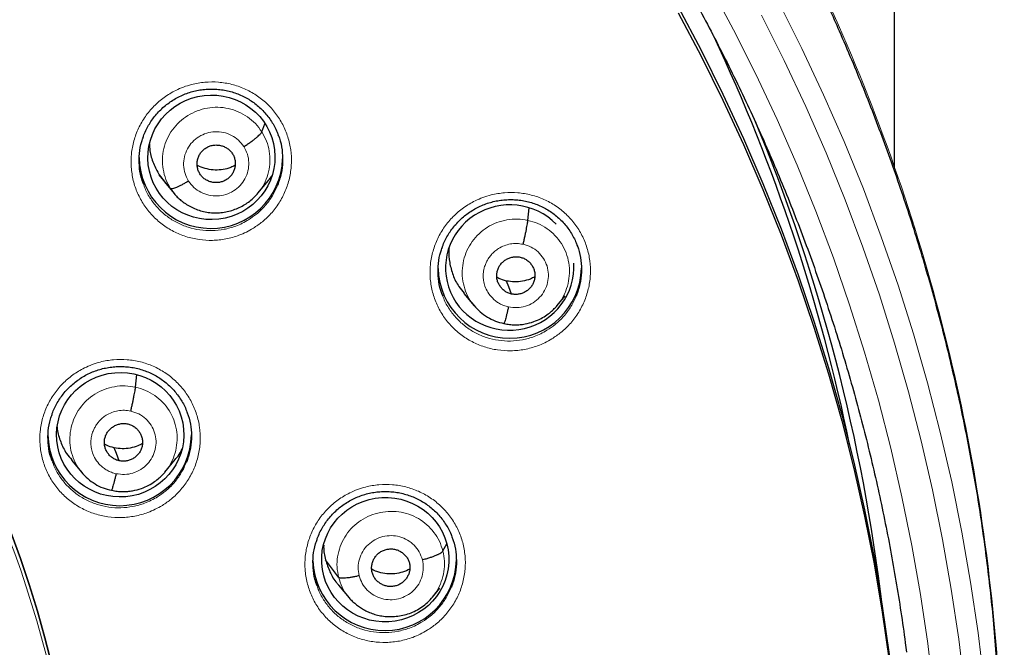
# Model space of a CAD drawing. Header units: millimetres. Extents: x 8 to 2230, y 12 to 2204.
# Tile 78 of 162: x 1101 to 1124, y 1878 to 1893. Entities that reach past the tile are written whole.
import ezdxf

# ---------------------------------------------------------------- set-up
doc = ezdxf.new("R2010")
doc.units = ezdxf.units.MM

msp = doc.modelspace()

# ---------------------------------------------------------------- linework, layer by layer
at = {"color": 7, "linetype": 'Continuous', "lineweight": 30}
for p, q in [((1121.38, 1889.705), (1121.38, 2044.663)), ((1106.391, 1890.531), (1106.467, 1890.718)), ((1103.962, 1889.514), (1104.081, 1889.361)), ((1104.231, 1889.188), (1103.962, 1889.514)), ((1104.075, 1889.356), (1104.322, 1889.062)), ((1106.3, 1889.078), (1106.547, 1889.376)), ((1112.698, 1888.436), (1112.724, 1888.733)), ((1111.179, 1886.707), (1111.425, 1886.413)), ((1113.393, 1886.423), (1113.58, 1886.649)), ((1113.397, 1886.435), (1113.389, 1886.427)), ((1103.4, 1884.486), (1103.427, 1884.783)), ((1101.882, 1882.759), (1102.128, 1882.465)), ((1104.096, 1882.474), (1104.342, 1882.77)), ((1104.1, 1882.486), (1104.092, 1882.478)), ((1110.683, 1880.608), (1110.772, 1880.773)), ((1108.212, 1879.984), (1107.904, 1880.4)), ((1109.006, 1880.1), (1109.006, 1880.1)), ((1108.213, 1879.794), (1108.46, 1879.499)), ((1110.433, 1879.511), (1110.612, 1879.728)), ((1108.463, 1879.502), (1108.449, 1879.517))]:
    msp.add_line(p, q, dxfattribs=at)
at = {"color": 252, "linetype": 'Continuous', "lineweight": 0}
msp.add_line((1104.324, 1889.069), (1104.231, 1889.188), dxfattribs=at)
at = {"color": 252, "linetype": 'Continuous', "lineweight": 0, "flags": 128}
for points in [[(1117.012, 1893.992), (1117.57, 1892.951), (1118.101, 1891.896), (1118.602, 1890.827), (1119.075, 1889.746), (1119.52, 1888.653), (1119.934, 1887.549), (1120.32, 1886.435), (1120.675, 1885.312), (1121.001, 1884.179), (1121.296, 1883.039), (1121.56, 1881.891), (1121.794, 1880.737), (1121.997, 1879.578), (1122.169, 1878.413), (1122.31, 1877.245), (1122.42, 1876.073), (1122.498, 1874.899), (1122.545, 1873.723), (1122.561, 1872.547), (1122.545, 1871.37), (1122.498, 1870.195), (1122.42, 1869.021), (1122.31, 1867.849)], [(1118.644, 1893.592), (1119.188, 1892.509), (1119.703, 1891.412), (1120.189, 1890.302), (1120.645, 1889.181), (1121.071, 1888.048), (1121.466, 1886.904), (1121.831, 1885.751), (1122.165, 1884.589), (1122.468, 1883.419), (1122.739, 1882.241), (1122.979, 1881.056), (1123.187, 1879.866), (1123.364, 1878.671), (1123.509, 1877.472), (1123.621, 1876.27), (1123.702, 1875.065), (1123.717, 1874.75)], [(1123.047, 1867.783), (1123.158, 1868.974), (1123.238, 1870.167), (1123.286, 1871.361), (1123.302, 1872.557), (1123.286, 1873.752), (1123.238, 1874.947), (1123.158, 1876.14), (1123.047, 1877.331), (1122.904, 1878.518), (1122.729, 1879.701), (1122.523, 1880.88), (1122.285, 1882.053), (1122.016, 1883.219), (1121.716, 1884.378), (1121.386, 1885.528), (1121.025, 1886.67), (1120.633, 1887.802), (1120.212, 1888.924), (1119.76, 1890.035), (1119.279, 1891.133), (1118.769, 1892.219), (1118.231, 1893.291)]]:
    msp.add_lwpolyline(points, dxfattribs=at)
at = {"color": 7, "linetype": 'Continuous', "lineweight": 30, "flags": 128}
for points in [[(1116.258, 1893.491), (1116.802, 1892.465), (1117.318, 1891.426), (1117.807, 1890.373), (1118.267, 1889.309), (1118.699, 1888.233), (1119.102, 1887.146), (1119.475, 1886.049), (1119.82, 1884.944), (1120.135, 1883.829), (1120.42, 1882.707), (1120.675, 1881.578), (1120.899, 1880.443), (1121.094, 1879.302), (1121.258, 1878.157), (1121.391, 1877.008), (1121.494, 1875.856), (1121.566, 1874.702), (1121.607, 1873.546), (1121.618, 1872.583)], [(1116.258, 1893.348), (1116.802, 1892.322), (1117.318, 1891.282), (1117.807, 1890.23), (1118.267, 1889.166), (1118.699, 1888.09), (1119.102, 1887.003), (1119.475, 1885.906), (1119.82, 1884.8), (1120.135, 1883.686), (1120.42, 1882.564), (1120.675, 1881.435), (1120.899, 1880.3), (1121.094, 1879.159), (1121.258, 1878.014), (1121.391, 1876.865), (1121.494, 1875.713), (1121.566, 1874.559), (1121.607, 1873.403), (1121.617, 1872.247), (1121.597, 1871.09), (1121.545, 1869.935), (1121.463, 1868.782), (1121.35, 1867.63)], [(1112.309, 1886.691), (1112.243, 1886.865), (1112.192, 1887)], [(1103.012, 1882.742), (1102.946, 1882.915), (1102.895, 1883.051)], [(1100.444, 1881.049), (1100.672, 1880.433), (1100.882, 1879.811), (1101.076, 1879.183), (1101.253, 1878.551), (1101.414, 1877.915), (1101.557, 1877.275), (1101.683, 1876.631), (1101.792, 1875.984), (1101.883, 1875.335), (1101.957, 1874.683), (1102.014, 1874.03), (1102.053, 1873.376), (1102.075, 1872.72), (1102.079, 1872.065), (1102.065, 1871.409), (1102.034, 1870.755), (1101.986, 1870.101), (1101.976, 1869.993)], [(1101.976, 1869.993), (1101.986, 1870.101), (1102.034, 1870.755), (1102.065, 1871.409), (1102.079, 1872.065), (1102.075, 1872.72), (1102.053, 1873.376), (1102.014, 1874.03), (1101.957, 1874.683), (1101.883, 1875.335), (1101.792, 1875.984), (1101.683, 1876.631), (1101.557, 1877.275), (1101.414, 1877.915), (1101.253, 1878.551), (1101.076, 1879.183), (1100.882, 1879.811), (1100.672, 1880.433), (1100.444, 1881.049)]]:
    msp.add_lwpolyline(points, dxfattribs=at)
at = {"color": 252, "linetype": 'Continuous', "lineweight": 0}
msp.add_arc((1076.617, 1871.857), 25.451, 359.0232, 180.9095, dxfattribs=at)
at = {"color": 7, "linetype": 'Continuous', "lineweight": 30}
for centre, radius, start, end in [((1078.167, 1874.463), 43.034, 11.6174, 25.2141), ((1078.24, 1874.197), 43.158, 6.7572, 22.5764), ((1105.186, 1889.946), 1.7, 180.845, 358.1699), ((1112.267, 1887.344), 1.7, 181.552, 358.5259), ((1103.025, 1883.38), 1.7, 180.8372, 359.1628), ((1109.303, 1880.423), 1.7, 181.7113, 359.1543)]:
    msp.add_arc(centre, radius, start, end, dxfattribs=at)
for centre, major_axis, ratio in [((1105.198, 1889.928), (1.496, 0.177), 0.978637), ((1103.037, 1883.36), (1.502, 0.134), 0.977463), ((1109.317, 1880.401), (1.506, 0.084), 0.97664)]:
    msp.add_ellipse(centre, major_axis=major_axis, ratio=ratio, dxfattribs=at)
for start_param, end_param in [(0.647239, 3.429873), (3.429873, 6.240031)]:
    msp.add_ellipse((1112.265, 1887.318), major_axis=(1.511, 0.172), ratio=0.975829, start_param=start_param, end_param=end_param, dxfattribs=at)
for points, knots in [([(1123.743, 1870.518), (1123.756, 1870.661), (1123.782, 1870.96), (1123.817, 1871.431), (1123.85, 1871.948), (1123.88, 1872.508), (1123.904, 1873.114), (1123.921, 1873.764), (1123.929, 1874.438), (1123.927, 1875.133), (1123.915, 1875.847), (1123.89, 1876.598), (1123.851, 1877.378), (1123.798, 1878.175), (1123.712, 1879.183), (1123.578, 1880.396), (1123.376, 1881.807), (1123.128, 1883.207), (1122.836, 1884.593), (1122.502, 1885.965), (1122.118, 1887.352), (1121.683, 1888.752), (1121.193, 1890.162), (1120.662, 1891.55), (1120.129, 1892.818), (1119.609, 1893.967), (1119.114, 1894.992), (1118.607, 1895.983), (1118.087, 1896.941), (1117.558, 1897.866), (1117.021, 1898.758), (1116.482, 1899.61), (1115.943, 1900.424), (1115.405, 1901.201), (1114.871, 1901.94), (1114.342, 1902.644), (1113.82, 1903.312), (1113.305, 1903.945), (1112.8, 1904.545), (1112.3, 1905.119), (1111.796, 1905.679), (1111.274, 1906.24), (1110.727, 1906.81), (1110.149, 1907.391), (1109.536, 1907.986), (1108.886, 1908.593), (1108.197, 1909.211), (1107.473, 1909.835), (1106.713, 1910.463), (1105.914, 1911.094), (1105.077, 1911.725), (1104.307, 1912.278), (1103.607, 1912.761), (1102.979, 1913.179), (1102.31, 1913.607), (1101.601, 1914.045), (1100.849, 1914.489), (1100.054, 1914.938), (1099.24, 1915.378), (1098.408, 1915.805), (1097.561, 1916.22), (1096.674, 1916.633), (1095.748, 1917.04), (1094.781, 1917.442), (1093.789, 1917.828), (1092.773, 1918.198), (1091.734, 1918.551), (1090.657, 1918.89), (1089.543, 1919.213), (1088.39, 1919.516), (1087.199, 1919.799), (1085.971, 1920.058), (1084.75, 1920.283), (1083.54, 1920.474), (1082.343, 1920.633), (1081.119, 1920.763), (1079.866, 1920.865), (1078.587, 1920.931), (1077.554, 1920.963), (1076.947, 1920.959), (1076.776, 1920.958)], [0, 0, 0, 0, 0.005494, 0.011571, 0.018232, 0.025477, 0.033308, 0.041725, 0.050729, 0.059499, 0.068765, 0.078526, 0.088784, 0.099248, 0.109693, 0.128299, 0.146842, 0.165323, 0.183741, 0.202094, 0.22038, 0.23985, 0.259237, 0.278535, 0.297739, 0.31276, 0.327599, 0.342038, 0.35607, 0.369968, 0.383443, 0.396496, 0.409128, 0.421342, 0.433138, 0.444517, 0.455459, 0.465991, 0.476113, 0.485829, 0.495456, 0.505282, 0.515477, 0.526042, 0.536979, 0.548521, 0.560452, 0.572772, 0.585484, 0.598589, 0.612092, 0.625996, 0.635216, 0.644931, 0.655143, 0.665856, 0.677074, 0.688802, 0.701041, 0.712712, 0.724817, 0.737359, 0.750338, 0.763757, 0.777618, 0.791262, 0.80531, 0.819761, 0.834616, 0.849872, 0.865529, 0.881585, 0.898037, 0.913147, 0.928574, 0.944316, 0.960371, 0.976739, 0.993419, 1, 1, 1, 1]), ([(1076.776, 1917.051), (1076.907, 1917.051), (1077.289, 1917.05), (1077.923, 1917.039), (1078.675, 1917.014), (1079.428, 1916.977), (1080.179, 1916.928), (1080.929, 1916.866), (1081.679, 1916.792), (1082.427, 1916.706), (1083.173, 1916.607), (1083.918, 1916.497), (1084.66, 1916.374), (1085.401, 1916.239), (1086.139, 1916.092), (1086.874, 1915.933), (1087.607, 1915.763), (1088.337, 1915.58), (1089.063, 1915.385), (1089.786, 1915.178), (1090.506, 1914.96), (1091.222, 1914.73), (1091.933, 1914.488), (1092.641, 1914.235), (1093.344, 1913.97), (1094.042, 1913.693), (1094.736, 1913.406), (1095.425, 1913.107), (1096.108, 1912.797), (1096.786, 1912.475), (1097.459, 1912.143), (1098.126, 1911.8), (1098.787, 1911.445), (1099.442, 1911.081), (1100.091, 1910.705), (1100.733, 1910.319), (1101.368, 1909.922), (1101.997, 1909.516), (1102.619, 1909.099), (1103.234, 1908.671), (1103.841, 1908.234), (1104.441, 1907.787), (1105.033, 1907.331), (1105.617, 1906.864), (1106.193, 1906.388), (1106.762, 1905.903), (1107.321, 1905.409), (1107.873, 1904.905), (1108.416, 1904.393), (1108.95, 1903.872), (1109.475, 1903.342), (1109.991, 1902.804), (1110.498, 1902.257), (1110.995, 1901.702), (1111.483, 1901.139), (1111.962, 1900.568), (1112.43, 1899.99), (1112.889, 1899.404), (1113.338, 1898.81), (1113.777, 1898.209), (1114.205, 1897.601), (1114.623, 1896.987), (1115.031, 1896.365), (1115.428, 1895.737), (1115.814, 1895.102), (1116.19, 1894.462), (1116.554, 1893.815), (1116.908, 1893.162), (1117.25, 1892.504), (1117.581, 1891.84), (1117.901, 1891.171), (1118.21, 1890.496), (1118.507, 1889.817), (1118.792, 1889.133), (1119.066, 1888.445), (1119.328, 1887.752), (1119.578, 1887.055), (1119.817, 1886.353), (1120.044, 1885.648), (1120.258, 1884.94), (1120.461, 1884.228), (1120.651, 1883.513), (1120.829, 1882.795), (1120.995, 1882.074), (1121.149, 1881.35), (1121.291, 1880.624), (1121.42, 1879.896), (1121.536, 1879.166), (1121.618, 1878.604), (1121.658, 1878.286), (1121.667, 1878.212)], [0, 0, 0, 0, 0.006029, 0.017545, 0.029061, 0.040577, 0.052093, 0.063608, 0.075124, 0.08664, 0.098156, 0.109672, 0.121188, 0.132704, 0.14422, 0.155736, 0.167252, 0.178768, 0.190284, 0.2018, 0.213316, 0.224832, 0.236348, 0.247864, 0.25938, 0.270897, 0.282413, 0.293929, 0.305445, 0.316962, 0.328478, 0.339995, 0.351511, 0.363028, 0.374544, 0.386061, 0.397578, 0.409094, 0.420611, 0.432128, 0.443645, 0.455162, 0.466679, 0.478196, 0.489713, 0.50123, 0.512747, 0.524265, 0.535782, 0.547299, 0.558817, 0.570334, 0.581852, 0.593369, 0.604887, 0.616405, 0.627923, 0.63944, 0.650958, 0.662476, 0.673994, 0.685512, 0.697031, 0.708549, 0.720067, 0.731585, 0.743104, 0.754622, 0.766141, 0.777659, 0.789178, 0.800696, 0.812215, 0.823734, 0.835253, 0.846772, 0.85829, 0.869809, 0.881328, 0.892847, 0.904366, 0.915885, 0.927405, 0.938924, 0.950443, 0.961962, 0.973481, 0.985001, 0.99652, 1, 1, 1, 1]), ([(1103.582, 1890.408), (1103.584, 1890.415), (1103.6, 1890.467), (1103.642, 1890.56), (1103.707, 1890.688), (1103.784, 1890.809), (1103.872, 1890.923), (1103.97, 1891.031), (1104.077, 1891.131), (1104.192, 1891.222), (1104.315, 1891.303), (1104.443, 1891.373), (1104.577, 1891.431), (1104.714, 1891.478), (1104.855, 1891.512), (1104.998, 1891.535), (1105.144, 1891.546), (1105.291, 1891.544), (1105.437, 1891.531), (1105.581, 1891.505), (1105.722, 1891.467), (1105.858, 1891.417), (1105.989, 1891.357), (1106.113, 1891.285), (1106.23, 1891.203), (1106.341, 1891.111), (1106.444, 1891.009), (1106.538, 1890.899), (1106.623, 1890.781), (1106.696, 1890.656), (1106.748, 1890.552), (1106.771, 1890.487), (1106.778, 1890.467)], [0, 0, 0, 0, 0.004886, 0.039764, 0.07427, 0.108858, 0.143719, 0.178808, 0.214054, 0.249372, 0.284645, 0.319785, 0.354732, 0.389396, 0.423928, 0.458743, 0.493804, 0.529037, 0.564349, 0.599624, 0.634775, 0.669745, 0.704437, 0.738843, 0.773501, 0.808496, 0.843737, 0.879108, 0.91446, 0.949641, 0.98454, 1, 1, 1, 1]), ([(1103.587, 1889.303), (1103.568, 1889.354), (1103.516, 1889.494), (1103.483, 1889.738), (1103.487, 1890.021), (1103.523, 1890.248), (1103.572, 1890.373), (1103.587, 1890.408)], [0, 0, 0, 0, 0.146142, 0.396648, 0.647155, 0.897985, 1, 1, 1, 1]), ([(1105.966, 1890.182), (1105.991, 1890.199), (1106.043, 1890.231), (1106.118, 1890.283), (1106.188, 1890.334), (1106.251, 1890.383), (1106.304, 1890.429), (1106.346, 1890.47), (1106.377, 1890.506), (1106.386, 1890.523), (1106.391, 1890.531)], [0, 0, 0, 0, 0.123788, 0.248426, 0.373778, 0.499417, 0.625024, 0.750517, 0.875606, 1, 1, 1, 1]), ([(1106.774, 1890.468), (1106.786, 1890.44), (1106.836, 1890.326), (1106.877, 1890.109), (1106.892, 1889.827), (1106.86, 1889.543), (1106.799, 1889.363), (1106.768, 1889.273)], [0, 0, 0, 0, 0.073596, 0.304887, 0.536502, 0.768118, 1, 1, 1, 1]), ([(1103.731, 1890.25), (1103.733, 1890.195), (1103.739, 1890.037), (1103.812, 1889.783), (1103.912, 1889.603), (1103.962, 1889.514)], [0, 0, 0, 0, 0.212402, 0.60593, 1, 1, 1, 1]), ([(1104.926, 1889.535), (1104.911, 1889.561), (1104.883, 1889.612), (1104.862, 1889.698), (1104.857, 1889.786), (1104.869, 1889.873), (1104.896, 1889.957), (1104.94, 1890.034), (1104.999, 1890.1), (1105.069, 1890.154), (1105.149, 1890.194), (1105.235, 1890.218), (1105.324, 1890.223), (1105.413, 1890.212), (1105.498, 1890.184), (1105.576, 1890.142), (1105.645, 1890.086), (1105.679, 1890.038), (1105.696, 1890.015)], [0, 0, 0, 0, 0.062616, 0.12509, 0.187745, 0.250478, 0.313046, 0.375342, 0.437604, 0.499999, 0.562394, 0.624657, 0.686952, 0.749521, 0.812255, 0.874909, 0.937384, 1, 1, 1, 1]), ([(1105.696, 1890.015), (1105.711, 1889.989), (1105.739, 1889.938), (1105.76, 1889.852), (1105.765, 1889.764), (1105.753, 1889.676), (1105.726, 1889.593), (1105.682, 1889.516), (1105.623, 1889.449), (1105.553, 1889.395), (1105.473, 1889.356), (1105.387, 1889.332), (1105.298, 1889.326), (1105.209, 1889.338), (1105.124, 1889.365), (1105.046, 1889.408), (1104.977, 1889.463), (1104.943, 1889.511), (1104.926, 1889.535)], [0, 0, 0, 0, 0.062616, 0.125091, 0.187745, 0.250479, 0.313048, 0.375343, 0.437605, 0.5, 0.562396, 0.624658, 0.686953, 0.749522, 0.812255, 0.874909, 0.937384, 1, 1, 1, 1]), ([(1105.759, 1889.742), (1105.725, 1889.724), (1105.636, 1889.675), (1105.474, 1889.635), (1105.283, 1889.621), (1105.094, 1889.648), (1104.951, 1889.688), (1104.879, 1889.729), (1104.862, 1889.738)], [0, 0, 0, 0, 0.123554, 0.326445, 0.529445, 0.733334, 0.93776, 1, 1, 1, 1]), ([(1106.542, 1889.381), (1106.565, 1889.403), (1106.6, 1889.438), (1106.624, 1889.482), (1106.632, 1889.498)], [0, 0, 0, 0, 0.639884, 1, 1, 1, 1]), ([(1104.656, 1889.367), (1104.631, 1889.352), (1104.579, 1889.32), (1104.504, 1889.279), (1104.434, 1889.243), (1104.371, 1889.214), (1104.318, 1889.193), (1104.276, 1889.182), (1104.245, 1889.179), (1104.236, 1889.185), (1104.231, 1889.188)], [0, 0, 0, 0, 0.126257, 0.251681, 0.376527, 0.500855, 0.624926, 0.749299, 0.874264, 1, 1, 1, 1]), ([(1104.316, 1889.069), (1104.339, 1889.042), (1104.388, 1888.985), (1104.478, 1888.906), (1104.582, 1888.829), (1104.701, 1888.758), (1104.833, 1888.697), (1104.976, 1888.65), (1105.124, 1888.62), (1105.274, 1888.609), (1105.425, 1888.617), (1105.574, 1888.641), (1105.719, 1888.682), (1105.858, 1888.739), (1105.988, 1888.808), (1106.107, 1888.889), (1106.215, 1888.98), (1106.276, 1889.05), (1106.306, 1889.085)], [0, 0, 0, 0, 0.048733, 0.101105, 0.15759, 0.218611, 0.284154, 0.350542, 0.416801, 0.482998, 0.549257, 0.615623, 0.682061, 0.74813, 0.812689, 0.875962, 0.938291, 1, 1, 1, 1]), ([(1110.665, 1887.793), (1110.668, 1887.801), (1110.685, 1887.855), (1110.728, 1887.951), (1110.794, 1888.078), (1110.872, 1888.198), (1110.96, 1888.312), (1111.059, 1888.42), (1111.166, 1888.519), (1111.282, 1888.61), (1111.406, 1888.69), (1111.535, 1888.759), (1111.668, 1888.817), (1111.806, 1888.863), (1111.947, 1888.897), (1112.09, 1888.919), (1112.236, 1888.929), (1112.383, 1888.928), (1112.529, 1888.913), (1112.673, 1888.887), (1112.814, 1888.849), (1112.95, 1888.798), (1113.08, 1888.737), (1113.203, 1888.665), (1113.32, 1888.583), (1113.43, 1888.491), (1113.533, 1888.388), (1113.626, 1888.278), (1113.71, 1888.16), (1113.782, 1888.035), (1113.833, 1887.932), (1113.855, 1887.87), (1113.861, 1887.852)], [0, 0, 0, 0, 0.006546, 0.04141, 0.0759, 0.110476, 0.145324, 0.180401, 0.215638, 0.250951, 0.286225, 0.321371, 0.356327, 0.391006, 0.425553, 0.460383, 0.495459, 0.530706, 0.566034, 0.601324, 0.636492, 0.671483, 0.706196, 0.740616, 0.775286, 0.81029, 0.845538, 0.880914, 0.916267, 0.951446, 0.986343, 1, 1, 1, 1]), ([(1112.585, 1887.87), (1112.592, 1887.899), (1112.605, 1887.959), (1112.625, 1888.048), (1112.644, 1888.135), (1112.66, 1888.217), (1112.675, 1888.29), (1112.686, 1888.353), (1112.694, 1888.404), (1112.696, 1888.425), (1112.698, 1888.436)], [0, 0, 0, 0, 0.123719, 0.248375, 0.373751, 0.499377, 0.624954, 0.750461, 0.8756, 1, 1, 1, 1]), ([(1113.857, 1887.853), (1113.87, 1887.823), (1113.919, 1887.707), (1113.96, 1887.488), (1113.974, 1887.206), (1113.94, 1886.922), (1113.877, 1886.743), (1113.846, 1886.653)], [0, 0, 0, 0, 0.079328, 0.309095, 0.53926, 0.769427, 1, 1, 1, 1]), ([(1110.679, 1886.652), (1110.655, 1886.717), (1110.598, 1886.871), (1110.563, 1887.129), (1110.57, 1887.412), (1110.607, 1887.637), (1110.656, 1887.759), (1110.67, 1887.793)], [0, 0, 0, 0, 0.17958, 0.421748, 0.663919, 0.906536, 1, 1, 1, 1]), ([(1110.83, 1887.789), (1110.828, 1887.773), (1110.811, 1887.657), (1110.836, 1887.434), (1110.914, 1887.138), (1111.033, 1886.891), (1111.142, 1886.762), (1111.185, 1886.711)], [0, 0, 0, 0, 0.039969, 0.303214, 0.566605, 0.830226, 1, 1, 1, 1]), ([(1112.309, 1886.691), (1112.28, 1886.699), (1112.223, 1886.715), (1112.147, 1886.761), (1112.08, 1886.819), (1112.026, 1886.889), (1111.985, 1886.967), (1111.961, 1887.052), (1111.955, 1887.139), (1111.967, 1887.226), (1111.995, 1887.31), (1112.039, 1887.386), (1112.099, 1887.452), (1112.17, 1887.505), (1112.25, 1887.545), (1112.336, 1887.57), (1112.425, 1887.579), (1112.484, 1887.57), (1112.513, 1887.565)], [0, 0, 0, 0, 0.062615, 0.125099, 0.187762, 0.250498, 0.31306, 0.375343, 0.437594, 0.499984, 0.562379, 0.624642, 0.686933, 0.749499, 0.812234, 0.874896, 0.937381, 1, 1, 1, 1]), ([(1112.513, 1887.565), (1112.542, 1887.557), (1112.599, 1887.541), (1112.676, 1887.495), (1112.742, 1887.437), (1112.797, 1887.367), (1112.837, 1887.289), (1112.861, 1887.205), (1112.867, 1887.117), (1112.855, 1887.03), (1112.827, 1886.947), (1112.783, 1886.87), (1112.723, 1886.804), (1112.652, 1886.751), (1112.572, 1886.711), (1112.486, 1886.686), (1112.397, 1886.677), (1112.338, 1886.687), (1112.309, 1886.691)], [0, 0, 0, 0, 0.062616, 0.125099, 0.187763, 0.250498, 0.31306, 0.375343, 0.437595, 0.499985, 0.562381, 0.624643, 0.686934, 0.7495, 0.812235, 0.874897, 0.937381, 1, 1, 1, 1]), ([(1112.192, 1887), (1112.129, 1887.016), (1112.048, 1887.035), (1111.978, 1887.078), (1111.962, 1887.088)], [0, 0, 0, 0, 0.768689, 1, 1, 1, 1]), ([(1112.862, 1887.101), (1112.827, 1887.082), (1112.735, 1887.033), (1112.572, 1886.99), (1112.38, 1886.969), (1112.255, 1886.99), (1112.192, 1887)], [0, 0, 0, 0, 0.1736339, 0.4494128, 0.7244107, 1, 1, 1, 1]), ([(1111.416, 1886.424), (1111.464, 1886.371), (1111.56, 1886.265), (1111.734, 1886.14), (1111.924, 1886.043), (1112.061, 1886.01), (1112.13, 1885.993)], [0, 0, 0, 0, 0.2517642, 0.5023345, 0.7515149, 1, 1, 1, 1]), ([(1112.13, 1885.993), (1112.174, 1885.985), (1112.26, 1885.967), (1112.389, 1885.96), (1112.511, 1885.965), (1112.661, 1885.985), (1112.829, 1886.03), (1113.003, 1886.106), (1113.144, 1886.192), (1113.255, 1886.279), (1113.339, 1886.359), (1113.383, 1886.411), (1113.403, 1886.434)], [0, 0, 0, 0, 0.095403, 0.186092, 0.272325, 0.354214, 0.504939, 0.638407, 0.754557, 0.853456, 0.935211, 1, 1, 1, 1]), ([(1112.237, 1886.387), (1112.231, 1886.358), (1112.217, 1886.3), (1112.197, 1886.221), (1112.179, 1886.151), (1112.162, 1886.091), (1112.148, 1886.043), (1112.137, 1886.009), (1112.133, 1885.999), (1112.13, 1885.995)], [0, 0, 0, 0, 0.147508, 0.293569, 0.439314, 0.585063, 0.730724, 0.876202, 1, 1, 1, 1]), ([(1101.421, 1883.841), (1101.422, 1883.847), (1101.438, 1883.899), (1101.48, 1883.992), (1101.545, 1884.119), (1101.622, 1884.239), (1101.709, 1884.354), (1101.807, 1884.462), (1101.914, 1884.562), (1102.029, 1884.652), (1102.152, 1884.733), (1102.28, 1884.803), (1102.414, 1884.861), (1102.551, 1884.908), (1102.691, 1884.942), (1102.835, 1884.965), (1102.98, 1884.976), (1103.127, 1884.975), (1103.273, 1884.962), (1103.418, 1884.936), (1103.559, 1884.898), (1103.695, 1884.849), (1103.826, 1884.788), (1103.95, 1884.717), (1104.067, 1884.635), (1104.178, 1884.544), (1104.282, 1884.442), (1104.376, 1884.332), (1104.461, 1884.214), (1104.534, 1884.09), (1104.587, 1883.985), (1104.61, 1883.919), (1104.618, 1883.898)], [0, 0, 0, 0, 0.004636, 0.039488, 0.073963, 0.10852, 0.14335, 0.178408, 0.213624, 0.248912, 0.284153, 0.31926, 0.354171, 0.3888, 0.423302, 0.458088, 0.493123, 0.528329, 0.563618, 0.598872, 0.634006, 0.668963, 0.703645, 0.738045, 0.772696, 0.807682, 0.842913, 0.878274, 0.913616, 0.948788, 0.983682, 1, 1, 1, 1]), ([(1103.288, 1883.92), (1103.294, 1883.95), (1103.308, 1884.009), (1103.328, 1884.098), (1103.347, 1884.185), (1103.363, 1884.267), (1103.377, 1884.34), (1103.389, 1884.403), (1103.397, 1884.454), (1103.399, 1884.476), (1103.4, 1884.486)], [0, 0, 0, 0, 0.123829, 0.248514, 0.373865, 0.499438, 0.624955, 0.750414, 0.875542, 1, 1, 1, 1]), ([(1104.614, 1883.899), (1104.626, 1883.872), (1104.675, 1883.759), (1104.716, 1883.544), (1104.732, 1883.262), (1104.7, 1882.979), (1104.639, 1882.8), (1104.608, 1882.71)], [0, 0, 0, 0, 0.071575, 0.303461, 0.535564, 0.767669, 1, 1, 1, 1]), ([(1101.426, 1882.74), (1101.407, 1882.79), (1101.355, 1882.929), (1101.322, 1883.172), (1101.326, 1883.454), (1101.362, 1883.681), (1101.411, 1883.805), (1101.425, 1883.841)], [0, 0, 0, 0, 0.144344, 0.395164, 0.645985, 0.89706, 1, 1, 1, 1]), ([(1101.543, 1883.545), (1101.543, 1883.526), (1101.549, 1883.405), (1101.622, 1883.19), (1101.735, 1882.943), (1101.845, 1882.814), (1101.887, 1882.763)], [0, 0, 0, 0, 0.0652568, 0.4187943, 0.7726387, 1, 1, 1, 1]), ([(1103.012, 1882.742), (1102.983, 1882.75), (1102.926, 1882.766), (1102.85, 1882.812), (1102.783, 1882.87), (1102.729, 1882.94), (1102.688, 1883.018), (1102.664, 1883.102), (1102.658, 1883.19), (1102.67, 1883.277), (1102.698, 1883.36), (1102.742, 1883.437), (1102.802, 1883.503), (1102.873, 1883.556), (1102.953, 1883.596), (1103.039, 1883.621), (1103.128, 1883.63), (1103.187, 1883.62), (1103.216, 1883.615)], [0, 0, 0, 0, 0.062615, 0.125099, 0.187762, 0.250497, 0.31306, 0.375344, 0.437596, 0.499987, 0.562382, 0.624644, 0.686935, 0.749501, 0.812236, 0.874897, 0.937381, 1, 1, 1, 1]), ([(1103.216, 1883.615), (1103.245, 1883.607), (1103.302, 1883.591), (1103.378, 1883.546), (1103.445, 1883.487), (1103.499, 1883.418), (1103.54, 1883.34), (1103.564, 1883.255), (1103.57, 1883.168), (1103.558, 1883.081), (1103.53, 1882.997), (1103.486, 1882.921), (1103.426, 1882.855), (1103.355, 1882.801), (1103.275, 1882.762), (1103.189, 1882.737), (1103.1, 1882.728), (1103.041, 1882.737), (1103.012, 1882.742)], [0, 0, 0, 0, 0.062616, 0.125099, 0.187762, 0.250497, 0.31306, 0.375344, 0.437596, 0.499988, 0.562383, 0.624644, 0.686935, 0.749501, 0.812236, 0.874898, 0.937382, 1, 1, 1, 1]), ([(1102.895, 1883.051), (1102.832, 1883.067), (1102.751, 1883.086), (1102.681, 1883.129), (1102.664, 1883.139)], [0, 0, 0, 0, 0.768643, 1, 1, 1, 1]), ([(1103.565, 1883.152), (1103.53, 1883.133), (1103.438, 1883.084), (1103.275, 1883.041), (1103.083, 1883.02), (1102.958, 1883.041), (1102.895, 1883.051)], [0, 0, 0, 0, 0.173635, 0.449414, 0.724411, 1, 1, 1, 1]), ([(1104.336, 1882.775), (1104.361, 1882.801), (1104.429, 1882.873), (1104.473, 1882.962), (1104.501, 1883.019)], [0, 0, 0, 0, 0.365657, 1, 1, 1, 1]), ([(1102.119, 1882.476), (1102.167, 1882.423), (1102.262, 1882.317), (1102.437, 1882.192), (1102.627, 1882.094), (1102.764, 1882.061), (1102.833, 1882.044)], [0, 0, 0, 0, 0.251742, 0.502306, 0.751494, 1, 1, 1, 1]), ([(1102.833, 1882.045), (1102.877, 1882.036), (1102.963, 1882.018), (1103.092, 1882.011), (1103.214, 1882.016), (1103.364, 1882.036), (1103.532, 1882.081), (1103.706, 1882.157), (1103.847, 1882.243), (1103.958, 1882.33), (1104.042, 1882.41), (1104.086, 1882.462), (1104.106, 1882.485)], [0, 0, 0, 0, 0.095406, 0.186097, 0.272331, 0.354221, 0.504947, 0.638414, 0.754562, 0.853459, 0.935213, 1, 1, 1, 1]), ([(1102.94, 1882.437), (1102.934, 1882.409), (1102.92, 1882.351), (1102.9, 1882.272), (1102.882, 1882.202), (1102.865, 1882.142), (1102.851, 1882.094), (1102.84, 1882.06), (1102.835, 1882.05), (1102.833, 1882.046)], [0, 0, 0, 0, 0.147382, 0.293405, 0.439178, 0.584996, 0.730735, 0.876273, 1, 1, 1, 1]), ([(1107.7, 1880.881), (1107.702, 1880.888), (1107.719, 1880.941), (1107.761, 1881.035), (1107.827, 1881.162), (1107.904, 1881.283), (1107.992, 1881.397), (1108.09, 1881.505), (1108.197, 1881.604), (1108.312, 1881.695), (1108.435, 1881.775), (1108.564, 1881.845), (1108.698, 1881.903), (1108.835, 1881.949), (1108.975, 1881.984), (1109.119, 1882.006), (1109.265, 1882.017), (1109.411, 1882.016), (1109.558, 1882.002), (1109.702, 1881.976), (1109.843, 1881.938), (1109.979, 1881.889), (1110.109, 1881.828), (1110.233, 1881.757), (1110.35, 1881.675), (1110.461, 1881.583), (1110.564, 1881.482), (1110.658, 1881.372), (1110.742, 1881.254), (1110.815, 1881.13), (1110.867, 1881.026), (1110.89, 1880.961), (1110.897, 1880.942)], [0, 0, 0, 0, 0.00568, 0.04051, 0.074963, 0.109498, 0.144308, 0.179345, 0.214543, 0.249816, 0.285047, 0.320147, 0.355054, 0.389683, 0.424187, 0.458975, 0.494012, 0.52922, 0.564513, 0.599773, 0.634915, 0.669884, 0.70458, 0.738987, 0.773644, 0.808635, 0.843868, 0.87923, 0.91457, 0.949738, 0.984627, 1, 1, 1, 1]), ([(1107.704, 1879.78), (1107.685, 1879.832), (1107.633, 1879.973), (1107.601, 1880.216), (1107.605, 1880.498), (1107.642, 1880.723), (1107.691, 1880.846), (1107.705, 1880.881)], [0, 0, 0, 0, 0.148249, 0.398876, 0.649503, 0.900473, 1, 1, 1, 1]), ([(1110.893, 1880.943), (1110.905, 1880.915), (1110.954, 1880.801), (1110.995, 1880.584), (1111.01, 1880.303), (1110.977, 1880.02), (1110.916, 1879.841), (1110.885, 1879.751)], [0, 0, 0, 0, 0.074938, 0.305935, 0.537181, 0.768429, 1, 1, 1, 1]), ([(1107.86, 1880.749), (1107.859, 1880.733), (1107.851, 1880.616), (1107.879, 1880.5), (1107.904, 1880.4)], [0, 0, 0, 0, 0.129695, 1, 1, 1, 1]), ([(1109.006, 1880.1), (1109.001, 1880.129), (1108.989, 1880.186), (1108.997, 1880.274), (1109.02, 1880.359), (1109.058, 1880.439), (1109.111, 1880.51), (1109.176, 1880.57), (1109.253, 1880.616), (1109.337, 1880.645), (1109.425, 1880.659), (1109.514, 1880.655), (1109.6, 1880.634), (1109.681, 1880.596), (1109.753, 1880.544), (1109.813, 1880.48), (1109.862, 1880.406), (1109.879, 1880.35), (1109.888, 1880.323)], [0, 0, 0, 0, 0.062616, 0.12509, 0.187744, 0.250477, 0.313046, 0.375341, 0.437603, 0.499999, 0.562394, 0.624657, 0.686952, 0.749521, 0.812255, 0.874909, 0.937384, 1, 1, 1, 1]), ([(1110.196, 1880.4), (1110.226, 1880.408), (1110.285, 1880.424), (1110.371, 1880.45), (1110.45, 1880.478), (1110.522, 1880.507), (1110.584, 1880.535), (1110.632, 1880.562), (1110.667, 1880.587), (1110.677, 1880.601), (1110.683, 1880.608)], [0, 0, 0, 0, 0.123769, 0.248401, 0.373757, 0.499407, 0.625025, 0.750527, 0.875617, 1, 1, 1, 1]), ([(1107.904, 1880.4), (1107.935, 1880.302), (1107.997, 1880.108), (1108.113, 1879.906), (1108.201, 1879.814), (1108.217, 1879.797)], [0, 0, 0, 0, 0.448445, 0.896271, 1, 1, 1, 1]), ([(1109.897, 1880.18), (1109.885, 1880.173), (1109.82, 1880.132), (1109.683, 1880.091), (1109.495, 1880.059), (1109.304, 1880.068), (1109.134, 1880.108), (1109.036, 1880.157), (1108.995, 1880.179)], [0, 0, 0, 0, 0.0440968, 0.2459561, 0.4478169, 0.6492477, 0.850786, 1, 1, 1, 1]), ([(1109.888, 1880.323), (1109.894, 1880.294), (1109.905, 1880.236), (1109.898, 1880.148), (1109.875, 1880.063), (1109.836, 1879.984), (1109.784, 1879.912), (1109.718, 1879.852), (1109.641, 1879.807), (1109.558, 1879.777), (1109.469, 1879.763), (1109.38, 1879.767), (1109.294, 1879.789), (1109.214, 1879.826), (1109.142, 1879.878), (1109.081, 1879.942), (1109.033, 1880.016), (1109.015, 1880.072), (1109.006, 1880.1)], [0, 0, 0, 0, 0.0626158, 0.1250904, 0.1877451, 0.2504786, 0.3130474, 0.3753426, 0.4376044, 0.4999997, 0.5623953, 0.6246579, 0.6869535, 0.7495224, 0.8122555, 0.8749096, 0.937384, 1, 1, 1, 1]), ([(1108.698, 1880.022), (1108.669, 1880.015), (1108.61, 1880.001), (1108.524, 1879.984), (1108.444, 1879.971), (1108.372, 1879.964), (1108.311, 1879.961), (1108.263, 1879.963), (1108.227, 1879.971), (1108.217, 1879.979), (1108.212, 1879.984)], [0, 0, 0, 0, 0.126275, 0.251704, 0.376546, 0.500865, 0.624925, 0.749291, 0.874254, 1, 1, 1, 1]), ([(1108.446, 1879.515), (1108.468, 1879.49), (1108.512, 1879.44), (1108.593, 1879.368), (1108.681, 1879.299), (1108.777, 1879.233), (1108.886, 1879.174), (1109.005, 1879.125), (1109.136, 1879.086), (1109.276, 1879.061), (1109.425, 1879.051), (1109.579, 1879.059), (1109.735, 1879.084), (1109.891, 1879.128), (1110.043, 1879.193), (1110.188, 1879.28), (1110.324, 1879.388), (1110.401, 1879.476), (1110.441, 1879.52)], [0, 0, 0, 0, 0.046235, 0.092985, 0.141652, 0.1933, 0.247614, 0.304584, 0.364294, 0.426801, 0.492104, 0.559923, 0.629206, 0.699903, 0.772168, 0.846228, 0.922183, 1, 1, 1, 1])]:
    msp.add_open_spline(points, degree=3, knots=knots, dxfattribs=at)
at = {"color": 252, "linetype": 'Continuous', "lineweight": 0}
for points, knots in [([(1076.776, 1920.944), (1078.167, 1920.909), (1080.951, 1920.839), (1085.094, 1920.275), (1089.171, 1919.38), (1093.152, 1918.128), (1097.004, 1916.537), (1100.698, 1914.618), (1104.205, 1912.385), (1107.497, 1909.857), (1110.548, 1907.054), (1113.335, 1903.996), (1115.836, 1900.709), (1118.03, 1897.217), (1119.902, 1893.549), (1121.437, 1889.732), (1122.62, 1885.798), (1123.449, 1881.776), (1123.898, 1877.699), (1124.016, 1873.987), (1123.819, 1871.655), (1123.738, 1870.684)], [0, 0, 0, 0, 0.05344, 0.106879, 0.160319, 0.213759, 0.267199, 0.320638, 0.374078, 0.427518, 0.480957, 0.534397, 0.587837, 0.641277, 0.694716, 0.748156, 0.801596, 0.855035, 0.908475, 0.961915, 1, 1, 1, 1]), ([(1106.192, 1888.25), (1106.264, 1888.299), (1106.426, 1888.407), (1106.64, 1888.62), (1106.83, 1888.879), (1106.972, 1889.165), (1107.064, 1889.471), (1107.102, 1889.787), (1107.087, 1890.104), (1107.017, 1890.413), (1106.897, 1890.706), (1106.727, 1890.974), (1106.515, 1891.211), (1106.264, 1891.407), (1105.984, 1891.56), (1105.681, 1891.664), (1105.365, 1891.717), (1105.044, 1891.715), (1104.766, 1891.668), (1104.536, 1891.596), (1104.315, 1891.5), (1104.074, 1891.354), (1103.83, 1891.145), (1103.625, 1890.898), (1103.464, 1890.621), (1103.353, 1890.322), (1103.294, 1890.009), (1103.29, 1889.691), (1103.338, 1889.377), (1103.441, 1889.077), (1103.592, 1888.799), (1103.79, 1888.55), (1104.026, 1888.337), (1104.296, 1888.168), (1104.591, 1888.045), (1104.903, 1887.973), (1105.224, 1887.954), (1105.544, 1887.988), (1105.812, 1888.064), (1106.027, 1888.155), (1106.137, 1888.218), (1106.192, 1888.25)], [0, 0, 0, 0, 0.021961, 0.048859, 0.075758, 0.102648, 0.129538, 0.1564, 0.183262, 0.210089, 0.236916, 0.263715, 0.290514, 0.317307, 0.344099, 0.370908, 0.397716, 0.424557, 0.451398, 0.468178, 0.484959, 0.511854, 0.538748, 0.565643, 0.592538, 0.619421, 0.646304, 0.673155, 0.700006, 0.726823, 0.753639, 0.780434, 0.807229, 0.834024, 0.860819, 0.887636, 0.914454, 0.941306, 0.968158, 0.984079, 1, 1, 1, 1]), ([(1104.231, 1889.188), (1104.191, 1889.259), (1104.11, 1889.403), (1104.048, 1889.644), (1104.031, 1889.89), (1104.062, 1890.136), (1104.143, 1890.371), (1104.268, 1890.586), (1104.435, 1890.772), (1104.634, 1890.923), (1104.858, 1891.035), (1105.1, 1891.103), (1105.35, 1891.122), (1105.599, 1891.092), (1105.837, 1891.014), (1106.054, 1890.892), (1106.247, 1890.733), (1106.343, 1890.598), (1106.391, 1890.531)], [0, 0, 0, 0, 0.062591, 0.125095, 0.187626, 0.250136, 0.312637, 0.375086, 0.437502, 0.5, 0.562498, 0.624913, 0.687362, 0.749864, 0.812373, 0.874905, 0.93741, 1, 1, 1, 1]), ([(1104.656, 1889.367), (1104.625, 1889.426), (1104.562, 1889.544), (1104.531, 1889.743), (1104.55, 1889.943), (1104.622, 1890.132), (1104.74, 1890.296), (1104.897, 1890.425), (1105.083, 1890.509), (1105.284, 1890.544), (1105.487, 1890.526), (1105.677, 1890.456), (1105.845, 1890.342), (1105.926, 1890.235), (1105.966, 1890.182)], [0, 0, 0, 0, 0.083336, 0.16667, 0.250005, 0.333339, 0.416673, 0.500003, 0.583336, 0.666668, 0.750003, 0.833337, 0.916667, 1, 1, 1, 1]), ([(1106.391, 1890.531), (1106.431, 1890.459), (1106.512, 1890.316), (1106.574, 1890.075), (1106.591, 1889.829), (1106.56, 1889.583), (1106.477, 1889.35), (1106.388, 1889.181), (1106.316, 1889.103), (1106.3, 1889.086)], [0, 0, 0, 0, 0.159325, 0.318431, 0.477606, 0.636725, 0.795823, 0.954787, 1, 1, 1, 1]), ([(1105.966, 1890.182), (1105.997, 1890.123), (1106.06, 1890.006), (1106.091, 1889.806), (1106.072, 1889.607), (1106, 1889.418), (1105.882, 1889.254), (1105.725, 1889.125), (1105.539, 1889.041), (1105.338, 1889.006), (1105.135, 1889.024), (1104.945, 1889.093), (1104.777, 1889.207), (1104.696, 1889.314), (1104.656, 1889.367)], [0, 0, 0, 0, 0.083333, 0.166663, 0.249997, 0.333332, 0.416664, 0.499997, 0.583327, 0.666661, 0.749995, 0.83333, 0.916664, 1, 1, 1, 1]), ([(1106.078, 1888.45), (1106.029, 1888.422), (1105.931, 1888.365), (1105.738, 1888.283), (1105.498, 1888.216), (1105.212, 1888.184), (1104.925, 1888.202), (1104.646, 1888.265), (1104.382, 1888.375), (1104.141, 1888.526), (1103.929, 1888.717), (1103.754, 1888.94), (1103.639, 1889.138), (1103.598, 1889.265), (1103.587, 1889.303)], [0, 0, 0, 0, 0.056006, 0.112012, 0.20648, 0.300947, 0.395256, 0.489564, 0.583799, 0.678032, 0.772258, 0.866484, 0.960787, 1, 1, 1, 1]), ([(1106.768, 1889.273), (1106.729, 1889.186), (1106.651, 1889.013), (1106.478, 1888.782), (1106.287, 1888.591), (1106.143, 1888.494), (1106.078, 1888.45)], [0, 0, 0, 0, 0.261947, 0.523997, 0.786049, 1, 1, 1, 1]), ([(1113.264, 1885.63), (1113.338, 1885.679), (1113.5, 1885.787), (1113.717, 1886), (1113.908, 1886.257), (1114.052, 1886.543), (1114.146, 1886.848), (1114.186, 1887.163), (1114.173, 1887.48), (1114.105, 1887.79), (1113.986, 1888.083), (1113.818, 1888.351), (1113.607, 1888.588), (1113.359, 1888.786), (1113.08, 1888.94), (1112.778, 1889.044), (1112.462, 1889.098), (1112.14, 1889.098), (1111.862, 1889.052), (1111.631, 1888.981), (1111.409, 1888.887), (1111.167, 1888.742), (1110.922, 1888.533), (1110.715, 1888.287), (1110.553, 1888.011), (1110.44, 1887.712), (1110.379, 1887.4), (1110.373, 1887.082), (1110.42, 1886.769), (1110.52, 1886.469), (1110.67, 1886.19), (1110.865, 1885.941), (1111.1, 1885.727), (1111.369, 1885.557), (1111.663, 1885.433), (1111.975, 1885.36), (1112.296, 1885.339), (1112.616, 1885.372), (1112.884, 1885.446), (1113.1, 1885.536), (1113.209, 1885.599), (1113.264, 1885.63)], [0, 0, 0, 0, 0.022146, 0.049061, 0.075975, 0.102866, 0.129756, 0.156603, 0.183449, 0.210251, 0.237053, 0.26383, 0.290606, 0.317387, 0.344169, 0.370983, 0.397797, 0.424657, 0.451518, 0.468335, 0.485153, 0.512054, 0.538955, 0.565857, 0.592759, 0.619637, 0.646515, 0.673347, 0.700179, 0.72697, 0.753761, 0.780536, 0.80731, 0.834099, 0.860889, 0.887716, 0.914544, 0.941419, 0.968294, 0.984147, 1, 1, 1, 1]), ([(1111.435, 1886.41), (1111.399, 1886.453), (1111.309, 1886.558), (1111.214, 1886.758), (1111.148, 1886.995), (1111.133, 1887.242), (1111.166, 1887.487), (1111.246, 1887.722), (1111.369, 1887.938), (1111.534, 1888.126), (1111.732, 1888.278), (1111.958, 1888.389), (1112.2, 1888.455), (1112.451, 1888.477), (1112.615, 1888.45), (1112.698, 1888.436)], [0, 0, 0, 0, 0.053372, 0.1322744, 0.2111082, 0.2898981, 0.3687944, 0.4476942, 0.5264907, 0.6053265, 0.6842287, 0.7631408, 0.8420808, 0.9209871, 1, 1, 1, 1]), ([(1112.698, 1888.436), (1112.778, 1888.414), (1112.938, 1888.37), (1113.155, 1888.244), (1113.344, 1888.084), (1113.498, 1887.889), (1113.609, 1887.668), (1113.674, 1887.43), (1113.689, 1887.183), (1113.656, 1886.938), (1113.575, 1886.705), (1113.487, 1886.534), (1113.414, 1886.454), (1113.397, 1886.435)], [0, 0, 0, 0, 0.097194, 0.194262, 0.29137, 0.388441, 0.485501, 0.582477, 0.679399, 0.776452, 0.873508, 0.970438, 1, 1, 1, 1]), ([(1112.237, 1886.387), (1112.2, 1886.396), (1112.126, 1886.415), (1112.025, 1886.464), (1111.937, 1886.522), (1111.84, 1886.607), (1111.747, 1886.723), (1111.678, 1886.869), (1111.644, 1887.003), (1111.637, 1887.105), (1111.64, 1887.176), (1111.645, 1887.22), (1111.651, 1887.259), (1111.658, 1887.289), (1111.667, 1887.325), (1111.684, 1887.379), (1111.715, 1887.452), (1111.76, 1887.532), (1111.805, 1887.594), (1111.846, 1887.642), (1111.879, 1887.675), (1111.916, 1887.708), (1111.957, 1887.74), (1112.028, 1887.788), (1112.135, 1887.841), (1112.281, 1887.881), (1112.434, 1887.896), (1112.534, 1887.878), (1112.585, 1887.87)], [0, 0, 0, 0, 0.0484813, 0.0945318, 0.1383094, 0.1798393, 0.2559443, 0.3229671, 0.3809265, 0.429747, 0.450753, 0.4694941, 0.4859732, 0.5001871, 0.5079437, 0.5321979, 0.5716, 0.606272, 0.647596, 0.6659818, 0.6854171, 0.7059019, 0.7274435, 0.7500539, 0.8117067, 0.8739011, 0.9365997, 1, 1, 1, 1]), ([(1112.585, 1887.87), (1112.649, 1887.851), (1112.778, 1887.812), (1112.943, 1887.693), (1113.073, 1887.54), (1113.158, 1887.358), (1113.191, 1887.16), (1113.172, 1886.96), (1113.1, 1886.772), (1112.982, 1886.608), (1112.825, 1886.479), (1112.639, 1886.395), (1112.438, 1886.358), (1112.304, 1886.377), (1112.237, 1886.387)], [0, 0, 0, 0, 0.083337, 0.16667, 0.250005, 0.333339, 0.416673, 0.500005, 0.583339, 0.666674, 0.750004, 0.833336, 0.916667, 1, 1, 1, 1]), ([(1113.149, 1885.832), (1113.1, 1885.804), (1113.002, 1885.748), (1112.809, 1885.667), (1112.569, 1885.601), (1112.283, 1885.57), (1111.996, 1885.589), (1111.717, 1885.654), (1111.454, 1885.764), (1111.214, 1885.917), (1111.003, 1886.107), (1110.831, 1886.331), (1110.722, 1886.516), (1110.687, 1886.629), (1110.679, 1886.652)], [0, 0, 0, 0, 0.056646, 0.113292, 0.209333, 0.305374, 0.401206, 0.497037, 0.592733, 0.688427, 0.78406, 0.879692, 0.975379, 1, 1, 1, 1]), ([(1113.846, 1886.653), (1113.806, 1886.566), (1113.727, 1886.393), (1113.553, 1886.163), (1113.36, 1885.973), (1113.215, 1885.876), (1113.149, 1885.832)], [0, 0, 0, 0, 0.261384, 0.523037, 0.784692, 1, 1, 1, 1]), ([(1104.037, 1881.688), (1104.108, 1881.736), (1104.268, 1881.844), (1104.481, 1882.056), (1104.67, 1882.314), (1104.812, 1882.6), (1104.903, 1882.905), (1104.941, 1883.22), (1104.926, 1883.537), (1104.855, 1883.845), (1104.734, 1884.138), (1104.564, 1884.405), (1104.352, 1884.641), (1104.101, 1884.837), (1103.821, 1884.99), (1103.518, 1885.093), (1103.201, 1885.145), (1102.879, 1885.143), (1102.601, 1885.096), (1102.372, 1885.024), (1102.151, 1884.928), (1101.91, 1884.782), (1101.666, 1884.573), (1101.462, 1884.326), (1101.301, 1884.05), (1101.191, 1883.751), (1101.132, 1883.439), (1101.129, 1883.122), (1101.178, 1882.809), (1101.281, 1882.51), (1101.432, 1882.232), (1101.63, 1881.984), (1101.866, 1881.772), (1102.137, 1881.603), (1102.432, 1881.48), (1102.745, 1881.409), (1103.066, 1881.39), (1103.386, 1881.425), (1103.654, 1881.5), (1103.871, 1881.592), (1103.981, 1881.656), (1104.037, 1881.688)], [0, 0, 0, 0, 0.021645, 0.0485283, 0.0754114, 0.1022811, 0.1291506, 0.155996, 0.1828412, 0.2096623, 0.2364834, 0.2632909, 0.2900984, 0.3169088, 0.3437193, 0.370548, 0.3973767, 0.4242309, 0.4510851, 0.4678805, 0.4846758, 0.5115513, 0.5384268, 0.5653029, 0.592179, 0.6190418, 0.6459044, 0.6727416, 0.6995788, 0.7263941, 0.7532094, 0.7800159, 0.8068225, 0.8336373, 0.8604521, 0.8872884, 0.9141249, 0.9409867, 0.9678487, 0.9839243, 1, 1, 1, 1]), ([(1102.137, 1882.462), (1102.101, 1882.504), (1102.012, 1882.61), (1101.917, 1882.81), (1101.85, 1883.047), (1101.836, 1883.294), (1101.869, 1883.539), (1101.948, 1883.773), (1102.072, 1883.989), (1102.236, 1884.177), (1102.435, 1884.329), (1102.66, 1884.44), (1102.902, 1884.505), (1103.154, 1884.528), (1103.318, 1884.5), (1103.4, 1884.486)], [0, 0, 0, 0, 0.0533316, 0.1322374, 0.2110747, 0.2898686, 0.3687686, 0.4476714, 0.5264707, 0.6053097, 0.6842153, 0.7631307, 0.8420741, 0.9209839, 1, 1, 1, 1]), ([(1103.4, 1884.486), (1103.481, 1884.464), (1103.641, 1884.42), (1103.858, 1884.294), (1104.047, 1884.134), (1104.201, 1883.939), (1104.312, 1883.718), (1104.377, 1883.48), (1104.392, 1883.233), (1104.359, 1882.988), (1104.278, 1882.755), (1104.19, 1882.584), (1104.117, 1882.505), (1104.1, 1882.486)], [0, 0, 0, 0, 0.097207, 0.194286, 0.291406, 0.38849, 0.485562, 0.58255, 0.679485, 0.77655, 0.873619, 0.97056, 1, 1, 1, 1]), ([(1102.94, 1882.437), (1102.902, 1882.447), (1102.829, 1882.466), (1102.728, 1882.515), (1102.64, 1882.573), (1102.543, 1882.658), (1102.45, 1882.774), (1102.38, 1882.92), (1102.347, 1883.055), (1102.34, 1883.156), (1102.343, 1883.227), (1102.348, 1883.271), (1102.354, 1883.31), (1102.361, 1883.34), (1102.37, 1883.376), (1102.387, 1883.43), (1102.418, 1883.503), (1102.463, 1883.583), (1102.508, 1883.645), (1102.549, 1883.692), (1102.582, 1883.726), (1102.619, 1883.759), (1102.66, 1883.791), (1102.731, 1883.839), (1102.838, 1883.892), (1102.983, 1883.932), (1103.136, 1883.946), (1103.237, 1883.929), (1103.288, 1883.92)], [0, 0, 0, 0, 0.048478, 0.094525, 0.138299, 0.179826, 0.255928, 0.32295, 0.38091, 0.429734, 0.450742, 0.469487, 0.485969, 0.500187, 0.507921, 0.532154, 0.571549, 0.606224, 0.647558, 0.665949, 0.685391, 0.705884, 0.727434, 0.750054, 0.811719, 0.873918, 0.936613, 1, 1, 1, 1]), ([(1103.288, 1883.92), (1103.352, 1883.901), (1103.481, 1883.862), (1103.646, 1883.744), (1103.776, 1883.59), (1103.861, 1883.408), (1103.894, 1883.211), (1103.875, 1883.011), (1103.803, 1882.822), (1103.685, 1882.658), (1103.528, 1882.53), (1103.342, 1882.446), (1103.141, 1882.409), (1103.007, 1882.428), (1102.94, 1882.437)], [0, 0, 0, 0, 0.083337, 0.16667, 0.250005, 0.333339, 0.416673, 0.500005, 0.58334, 0.666674, 0.750004, 0.833336, 0.916667, 1, 1, 1, 1]), ([(1103.923, 1881.89), (1103.873, 1881.861), (1103.774, 1881.804), (1103.581, 1881.722), (1103.34, 1881.654), (1103.054, 1881.622), (1102.767, 1881.639), (1102.487, 1881.703), (1102.223, 1881.812), (1101.982, 1881.963), (1101.769, 1882.153), (1101.595, 1882.375), (1101.479, 1882.574), (1101.438, 1882.702), (1101.426, 1882.74)], [0, 0, 0, 0, 0.056417, 0.112834, 0.207115, 0.301397, 0.39556, 0.489724, 0.583816, 0.677907, 0.771964, 0.866021, 0.960105, 1, 1, 1, 1]), ([(1104.608, 1882.71), (1104.569, 1882.623), (1104.491, 1882.45), (1104.319, 1882.22), (1104.129, 1882.03), (1103.986, 1881.933), (1103.923, 1881.89)], [0, 0, 0, 0, 0.262688, 0.525526, 0.788367, 1, 1, 1, 1]), ([(1110.31, 1878.729), (1110.382, 1878.777), (1110.543, 1878.885), (1110.757, 1879.097), (1110.948, 1879.354), (1111.09, 1879.64), (1111.183, 1879.944), (1111.222, 1880.259), (1111.207, 1880.575), (1111.138, 1880.883), (1111.018, 1881.176), (1110.849, 1881.443), (1110.638, 1881.679), (1110.388, 1881.875), (1110.108, 1882.028), (1109.805, 1882.132), (1109.489, 1882.185), (1109.167, 1882.183), (1108.889, 1882.137), (1108.659, 1882.065), (1108.437, 1881.969), (1108.196, 1881.824), (1107.951, 1881.615), (1107.746, 1881.369), (1107.585, 1881.093), (1107.474, 1880.795), (1107.414, 1880.483), (1107.409, 1880.167), (1107.457, 1879.854), (1107.559, 1879.555), (1107.709, 1879.277), (1107.906, 1879.029), (1108.142, 1878.817), (1108.411, 1878.647), (1108.706, 1878.524), (1109.018, 1878.453), (1109.339, 1878.433), (1109.66, 1878.467), (1109.928, 1878.542), (1110.145, 1878.633), (1110.255, 1878.697), (1110.31, 1878.729)], [0, 0, 0, 0, 0.021788, 0.04868, 0.075571, 0.102436, 0.129301, 0.15613, 0.182959, 0.20976, 0.236561, 0.263352, 0.290145, 0.316951, 0.343758, 0.370596, 0.397434, 0.424307, 0.451179, 0.468007, 0.484834, 0.51171, 0.538585, 0.565462, 0.592339, 0.619193, 0.646046, 0.672865, 0.699684, 0.726479, 0.753275, 0.780069, 0.806863, 0.833679, 0.860494, 0.887343, 0.914192, 0.941074, 0.967956, 0.983978, 1, 1, 1, 1]), ([(1108.212, 1879.984), (1108.196, 1880.064), (1108.164, 1880.225), (1108.181, 1880.473), (1108.242, 1880.713), (1108.349, 1880.937), (1108.499, 1881.136), (1108.685, 1881.303), (1108.902, 1881.429), (1109.138, 1881.513), (1109.386, 1881.551), (1109.637, 1881.543), (1109.88, 1881.485), (1110.107, 1881.381), (1110.308, 1881.235), (1110.476, 1881.053), (1110.609, 1880.843), (1110.658, 1880.686), (1110.683, 1880.608)], [0, 0, 0, 0, 0.062591, 0.125095, 0.187627, 0.250136, 0.312637, 0.375086, 0.437502, 0.5, 0.562498, 0.624914, 0.687362, 0.749864, 0.812373, 0.874905, 0.93741, 1, 1, 1, 1]), ([(1108.698, 1880.022), (1108.687, 1880.087), (1108.664, 1880.218), (1108.697, 1880.418), (1108.778, 1880.602), (1108.905, 1880.76), (1109.069, 1880.88), (1109.258, 1880.955), (1109.461, 1880.979), (1109.662, 1880.951), (1109.849, 1880.872), (1110.008, 1880.749), (1110.132, 1880.589), (1110.175, 1880.463), (1110.196, 1880.4)], [0, 0, 0, 0, 0.083336, 0.16667, 0.250005, 0.333339, 0.416673, 0.500003, 0.583336, 0.666668, 0.750003, 0.833337, 0.916667, 1, 1, 1, 1]), ([(1110.683, 1880.608), (1110.699, 1880.527), (1110.73, 1880.366), (1110.714, 1880.118), (1110.652, 1879.88), (1110.557, 1879.671), (1110.466, 1879.559), (1110.427, 1879.51)], [0, 0, 0, 0, 0.2107086, 0.4211279, 0.6316387, 0.8420752, 1, 1, 1, 1]), ([(1110.196, 1880.4), (1110.208, 1880.335), (1110.23, 1880.204), (1110.197, 1880.005), (1110.117, 1879.821), (1109.989, 1879.663), (1109.826, 1879.542), (1109.636, 1879.468), (1109.434, 1879.444), (1109.232, 1879.472), (1109.045, 1879.55), (1108.886, 1879.674), (1108.762, 1879.833), (1108.72, 1879.959), (1108.698, 1880.022)], [0, 0, 0, 0, 0.083335, 0.166671, 0.250005, 0.333339, 0.41667, 0.500002, 0.583331, 0.666664, 0.749998, 0.833331, 0.916665, 1, 1, 1, 1]), ([(1108.449, 1879.517), (1108.44, 1879.526), (1108.375, 1879.594), (1108.287, 1879.75), (1108.237, 1879.906), (1108.212, 1879.984)], [0, 0, 0, 0, 0.069171, 0.534264, 1, 1, 1, 1]), ([(1110.195, 1878.932), (1110.146, 1878.904), (1110.047, 1878.846), (1109.853, 1878.765), (1109.613, 1878.697), (1109.327, 1878.666), (1109.04, 1878.684), (1108.76, 1878.747), (1108.496, 1878.857), (1108.255, 1879.009), (1108.044, 1879.198), (1107.87, 1879.421), (1107.755, 1879.618), (1107.716, 1879.744), (1107.704, 1879.78)], [0, 0, 0, 0, 0.056333, 0.112666, 0.207195, 0.301724, 0.396107, 0.49049, 0.584758, 0.679025, 0.77321, 0.867393, 0.961576, 1, 1, 1, 1]), ([(1110.885, 1879.751), (1110.846, 1879.665), (1110.767, 1879.492), (1110.594, 1879.262), (1110.403, 1879.072), (1110.26, 1878.975), (1110.195, 1878.932)], [0, 0, 0, 0, 0.262233, 0.524757, 0.787282, 1, 1, 1, 1])]:
    msp.add_open_spline(points, degree=3, knots=knots, dxfattribs=at)

doc.saveas('drawing.dxf')
